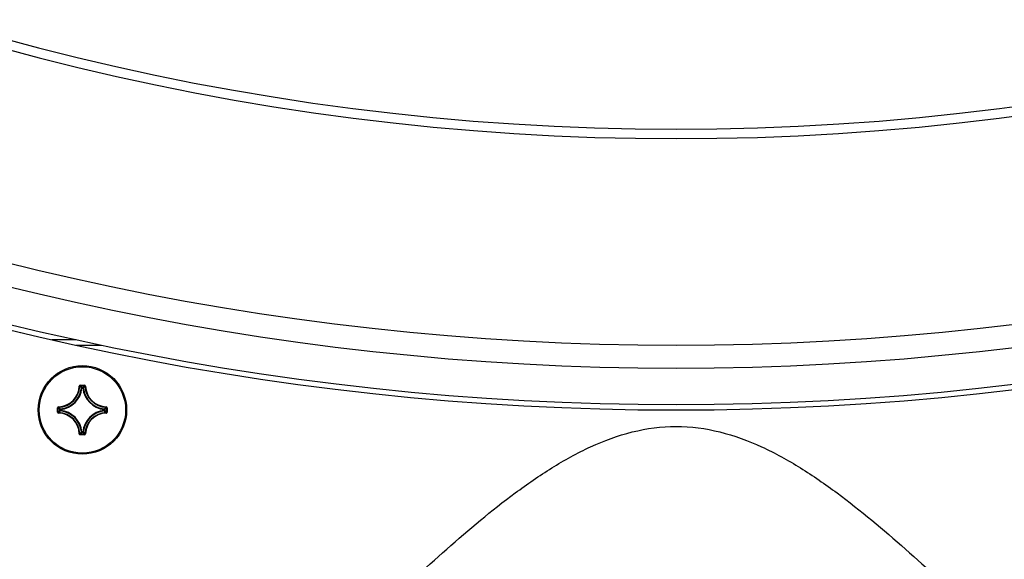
# Model space of a CAD drawing. Header units: millimetres. Extents: x 0 to 420, y -341 to 792.
# Tile 171 of 256: x 159 to 175, y 177 to 185. Entities that reach past the tile are written whole.
import ezdxf

# ---------------------------------------------------------------- set-up
doc = ezdxf.new("R2010")
doc.units = ezdxf.units.MM
doc.header["$LTSCALE"] = 23.1
doc.layers.get('0').update_dxf_attribs({"linetype": 'CONTINUOUS'})
doc.layers.add('AXES', color=7, linetype='CONTINUOUS')

msp = doc.modelspace()

# ---------------------------------------------------------------- linework, layer by layer
at = {"color": 7, "linetype": 'Continuous'}
for p, q in [((160.1259, 180.0428), (159.747, 180.0428)), ((160.1282, 179.9578), (160.5257, 179.9578)), ((160.1754, 179.3116), (160.1839, 179.3114)), ((160.1923, 179.3281), (160.1923, 179.3196)), ((160.1923, 179.3281), (160.2593, 179.3281)), ((160.1923, 179.3196), (160.2593, 179.3196)), ((160.219, 179.2828), (160.2106, 179.2836)), ((160.219, 179.2828), (160.219, 179.2912)), ((160.219, 179.2912), (160.2327, 179.2912)), ((160.219, 179.2828), (160.2326, 179.2828)), ((160.2327, 179.2828), (160.2327, 179.2912)), ((160.2327, 179.2828), (160.2411, 179.2836)), ((160.2593, 179.3281), (160.2593, 179.3196)), ((160.2762, 179.3116), (160.2678, 179.3114)), ((159.8355, 178.9043), (159.8355, 178.9713)), ((159.8355, 178.9713), (159.844, 178.9713)), ((159.844, 178.9043), (159.844, 178.9713)), ((159.852, 178.9882), (159.8522, 178.9797)), ((159.8724, 178.931), (159.8724, 178.9446)), ((159.8809, 178.9446), (159.8724, 178.9446)), ((159.8809, 178.931), (159.8724, 178.931)), ((159.8809, 178.9446), (159.88, 178.9531)), ((159.8809, 178.931), (159.88, 178.9225)), ((159.8809, 178.931), (159.8809, 178.9446)), ((160.5708, 178.9446), (160.5716, 178.9531)), ((160.5708, 178.9446), (160.5708, 178.931)), ((160.5708, 178.9446), (160.5793, 178.9446)), ((160.5708, 178.931), (160.5716, 178.9225)), ((160.5708, 178.931), (160.5793, 178.931)), ((160.5793, 178.9446), (160.5793, 178.931)), ((160.5996, 178.9882), (160.5994, 178.9797)), ((160.6076, 178.9713), (160.6076, 178.9043)), ((160.6161, 178.9713), (160.6076, 178.9713)), ((160.6161, 178.9713), (160.6161, 178.9043)), ((159.8355, 178.9043), (159.844, 178.9043)), ((159.852, 178.8874), (159.8522, 178.8959)), ((160.5996, 178.8874), (160.5994, 178.8959)), ((160.6161, 178.9043), (160.6076, 178.9043)), ((160.1754, 178.564), (160.1839, 178.5642)), ((160.1923, 178.5475), (160.1923, 178.556)), ((160.2593, 178.556), (160.1923, 178.556)), ((160.2593, 178.5475), (160.1923, 178.5475)), ((160.219, 178.5928), (160.2106, 178.592)), ((160.219, 178.5928), (160.219, 178.5844)), ((160.2326, 178.5928), (160.219, 178.5928)), ((160.2327, 178.5844), (160.219, 178.5844)), ((160.2327, 178.5928), (160.2327, 178.5844)), ((160.2327, 178.5928), (160.2411, 178.592)), ((160.2593, 178.5475), (160.2593, 178.556)), ((160.2762, 178.564), (160.2678, 178.5642))]:
    msp.add_line(p, q, dxfattribs=at)
for centre, radius, start, end in [((169.5758, 223.3078), 39.95, 212.21301, 327.78699), ((169.5758, 223.3078), 40.0994, 212.49379, 327.50621), ((169.5758, 223.3078), 43.35, 219.79717, 320.20283), ((169.5758, 223.3078), 43.7106, 220.30785, 319.69215), ((169.5758, 223.3078), 44.285, 221.07939, 318.92061), ((159.8433, 179.3203), 0.3322, 271.50113, 358.49887), ((159.8433, 179.3203), 0.3407, 271.50108, 358.49892), ((159.8433, 179.3203), 0.3691, 275.70588, 354.29412), ((159.8433, 179.3203), 0.3775, 275.7054, 354.29463), ((160.1923, 179.3112), 0.0169, 89.92548, 178.56799), ((159.467, 178.596), 1.0128, 42.76151, 44.93996), ((159.4394, 178.5864), 1.051, 42.11664, 44.239), ((161.0123, 178.5864), 1.051, 135.76099, 137.88337), ((160.6083, 179.3203), 0.3775, 185.70547, 264.2947), ((160.9848, 178.5959), 1.0129, 135.06013, 137.2384), ((160.6083, 179.3203), 0.3691, 185.70588, 264.29412), ((160.2593, 179.3112), 0.0169, 1.45488, 90.06559), ((160.6083, 179.3203), 0.3407, 181.50107, 268.49892), ((160.6083, 179.3203), 0.3322, 181.50114, 268.49886), ((159.8525, 178.9713), 0.0169, 91.4969, 180.04933), ((160.5772, 179.7243), 1.051, 225.761, 227.88336), ((160.5772, 178.1514), 1.051, 132.11664, 134.239), ((160.5677, 179.6967), 1.0128, 225.06004, 227.23849), ((159.8433, 178.5553), 0.3775, 5.70546, 84.2947), ((160.6083, 178.5553), 0.3775, 95.70547, 174.29471), ((159.884, 179.6967), 1.0128, 312.76151, 314.93996), ((160.5707, 178.931), 0.00854, 276.167, 359.53884), ((159.8744, 179.7243), 1.051, 312.11664, 314.239), ((159.8744, 178.1514), 1.051, 45.76099, 47.88337), ((160.5992, 178.9713), 0.0169, 359.94591, 88.51539), ((159.8525, 178.9043), 0.0169, 179.94602, 268.51498), ((159.8433, 178.5553), 0.3322, 1.50113, 88.49887), ((160.5677, 178.1789), 1.0128, 132.76151, 134.93996), ((159.8433, 178.5553), 0.3407, 1.50107, 88.49892), ((159.8433, 178.5553), 0.3691, 5.70588, 84.29412), ((160.6083, 178.5553), 0.3691, 95.70588, 174.29412), ((160.6083, 178.5553), 0.3407, 91.50107, 178.49892), ((160.6083, 178.5553), 0.3322, 91.50113, 178.49886), ((159.8839, 178.1789), 1.0129, 45.06013, 47.2384), ((159.4669, 179.2797), 1.0129, 315.06013, 317.2384), ((159.4394, 179.2892), 1.051, 315.76099, 317.88337), ((160.2326, 178.5929), 0.00854, 270.46116, 353.833), ((161.0123, 179.2892), 1.051, 222.11664, 224.239), ((160.9847, 179.2797), 1.0128, 222.76151, 224.93996), ((160.2593, 178.5645), 0.0169, 269.95331, 358.49632)]:
    msp.add_arc(centre, radius, start, end, dxfattribs=at)
for points, knots in [([(160.1839, 179.3114), (160.1839, 179.3135), (160.1858, 179.3179), (160.1902, 179.3196), (160.1923, 179.3196)], [0, 0, 0, 0, 0.5000081, 1, 1, 1, 1]), ([(160.2106, 179.2836), (160.2108, 179.2856), (160.2128, 179.2896), (160.217, 179.2912), (160.219, 179.2912)], [0, 0, 0, 0, 0.5000561, 1, 1, 1, 1]), ([(160.2327, 179.2912), (160.2347, 179.2912), (160.2389, 179.2896), (160.2409, 179.2856), (160.2411, 179.2836)], [0, 0, 0, 0, 0.4999439, 1, 1, 1, 1]), ([(160.2593, 179.3196), (160.2614, 179.3196), (160.2659, 179.3179), (160.2677, 179.3135), (160.2678, 179.3114)], [0, 0, 0, 0, 0.5000089, 1, 1, 1, 1]), ([(159.844, 178.9713), (159.844, 178.9734), (159.8457, 178.9779), (159.8501, 178.9797), (159.8522, 178.9797)], [0, 0, 0, 0, 0.5000088, 1, 1, 1, 1]), ([(159.8724, 178.9446), (159.8724, 178.9467), (159.874, 178.9509), (159.878, 178.9529), (159.88, 178.9531)], [0, 0, 0, 0, 0.4999439, 1, 1, 1, 1]), ([(159.88, 178.9225), (159.878, 178.9228), (159.874, 178.9248), (159.8724, 178.9289), (159.8724, 178.931)], [0, 0, 0, 0, 0.5000561, 1, 1, 1, 1]), ([(160.5716, 178.9531), (160.5736, 178.9529), (160.5777, 178.9509), (160.5792, 178.9467), (160.5793, 178.9446)], [0, 0, 0, 0, 0.5000561, 1, 1, 1, 1]), ([(160.5994, 178.9797), (160.6015, 178.9797), (160.6059, 178.9779), (160.6077, 178.9734), (160.6076, 178.9713)], [0, 0, 0, 0, 0.500008, 1, 1, 1, 1]), ([(159.8522, 178.8959), (159.8501, 178.8959), (159.8457, 178.8977), (159.844, 178.9022), (159.844, 178.9043)], [0, 0, 0, 0, 0.500008, 1, 1, 1, 1]), ([(160.6076, 178.9043), (160.6077, 178.9022), (160.6059, 178.8977), (160.6015, 178.8959), (160.5994, 178.8959)], [0, 0, 0, 0, 0.5000089, 1, 1, 1, 1]), ([(160.5996, 178.8874), (160.6039, 178.8875), (160.6126, 178.8912), (160.6161, 178.9001), (160.6161, 178.9043)], [0, 0, 0, 0, 0.4999952, 1, 1, 1, 1]), ([(160.8922, 171.9631), (161.585, 172.5829), (162.6006, 173.539), (163.9345, 174.834), (164.936, 175.8044), (165.9559, 176.755), (166.8464, 177.504), (167.6111, 178.0338), (168.2218, 178.3729), (168.8782, 178.6162), (169.3439, 178.6776), (169.5758, 178.6776)], [0, 0, 0, 0, 0.2500639, 0.3751022, 0.5001401, 0.6251727, 0.7501758, 0.8126827, 0.8751706, 0.9376153, 1, 1, 1, 1]), ([(169.5758, 178.6776), (169.8077, 178.6776), (170.2734, 178.6162), (170.9299, 178.3729), (171.5406, 178.0338), (172.3052, 177.504), (173.1957, 176.755), (174.2156, 175.8044), (175.2172, 174.834), (176.5511, 173.539), (177.5666, 172.5828), (178.2595, 171.9631)], [0, 0, 0, 0, 0.0623848, 0.1248296, 0.1873175, 0.2498245, 0.3748275, 0.4998601, 0.624898, 0.7499362, 1, 1, 1, 1]), ([(160.1754, 178.564), (160.1755, 178.5598), (160.1792, 178.551), (160.1881, 178.5475), (160.1923, 178.5475)], [0, 0, 0, 0, 0.4999908, 1, 1, 1, 1]), ([(160.1923, 178.556), (160.1902, 178.556), (160.1858, 178.5577), (160.1839, 178.5621), (160.1839, 178.5642)], [0, 0, 0, 0, 0.5000089, 1, 1, 1, 1]), ([(160.219, 178.5844), (160.217, 178.5844), (160.2128, 178.586), (160.2108, 178.59), (160.2106, 178.592)], [0, 0, 0, 0, 0.4999439, 1, 1, 1, 1]), ([(160.2678, 178.5642), (160.2677, 178.5621), (160.2659, 178.5577), (160.2614, 178.556), (160.2593, 178.556)], [0, 0, 0, 0, 0.500008, 1, 1, 1, 1])]:
    msp.add_open_spline(points, degree=3, knots=knots, dxfattribs=at)
at = {"layer": 'AXES', "color": 7, "linetype": 'Continuous'}
for radius in [0.697, 0.68]:
    msp.add_circle((160.2258, 178.9378), radius, dxfattribs=at)
msp.add_arc((169.5758, 223.3078), 44.37, 221.04368, 318.95632, dxfattribs=at)

doc.saveas('drawing.dxf')
